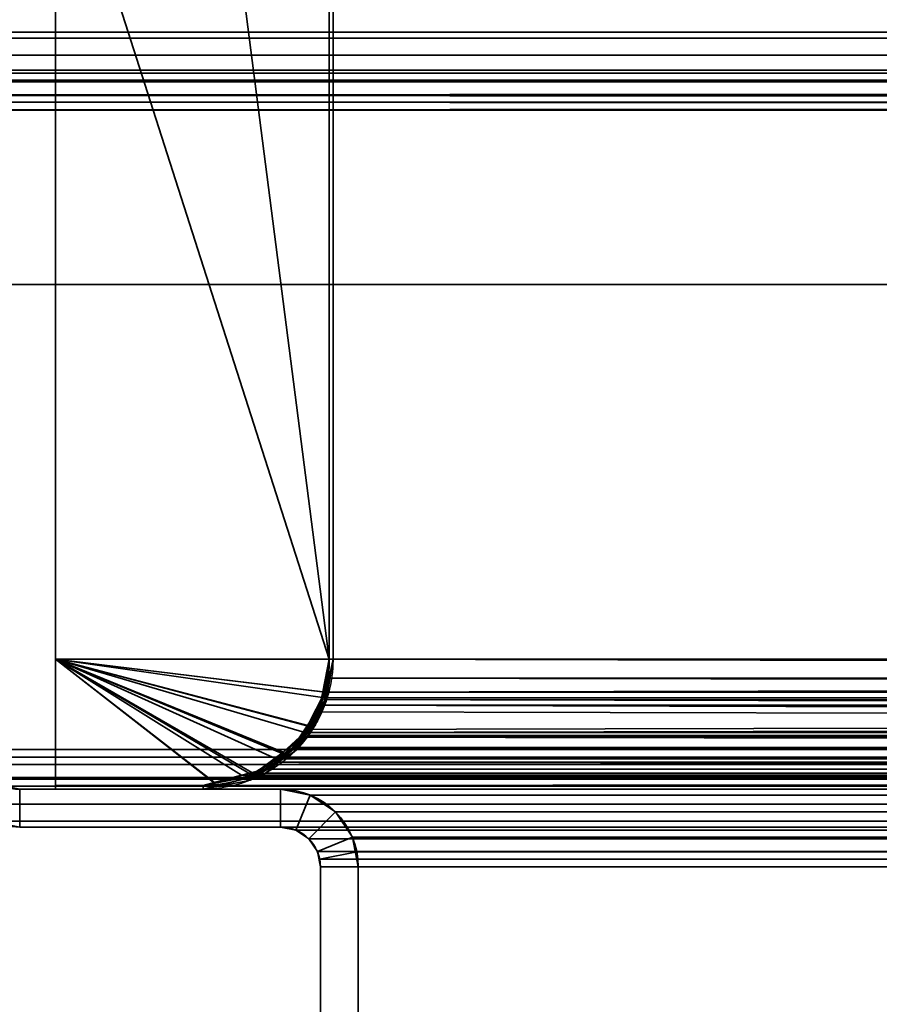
# Model space of a CAD drawing. Header units: millimetres. Extents: x -503 to 6703, y -110 to 193.
# Tile 153 of 256: x -311 to -277, y 41 to 81. Entities that reach past the tile are written whole.
import ezdxf

# ---------------------------------------------------------------- set-up
doc = ezdxf.new("R2010")
doc.units = ezdxf.units.MM
doc.layers.add('151', color=7, linetype='Continuous', true_color=0xffffff)

# ---------------------------------------------------------------- blocks, each defined once
blk = doc.blocks.new('UG_SURFACE_001')
at = {"layer": '151', "color": 252, "linetype": 'Continuous', "lineweight": 35}
for points in [[(502.5, -14, 2212.25), (502.5, 174.4, 2212.25), (-502.5, 174.4, 2212.25), (-502.5, -14, 2212.25)], [(-352.5, -14, 2062.25), (-352.5, 174.4, 2062.25), (352.5, 174.4, 2062.25), (352.5, -14, 2062.25)]]:
    blk.add_3dface(points, dxfattribs=at)
blk = doc.blocks.new('UG_SURFACE_066')
at = {"layer": '151', "color": 252, "linetype": 'Continuous', "lineweight": 35}
for points in [[(-311.42, 50, 2018.67), (-312.025, 50.12, 2019.275), (-312.599, 48.734, 2019.849), (-311.42, 48.5, 2018.67)], [(-311.42, 48.5, -7.75), (-312.599, 48.734, -7.75), (-312.025, 50.12, -7.75), (-311.42, 50, -7.75)], [(-311.42, 50, 2018.67), (-311.42, 50, -7.75), (-312.025, 50.12, -7.75), (-312.025, 50.12, 2019.275)], [(-301.08, 50, 2008.33), (-301.08, 50, -7.75), (-311.42, 50, -7.75), (-311.42, 50, 2018.67)], [(-311.42, 48.5, 2018.67), (-301.08, 48.5, 2008.33), (-301.08, 50, 2008.33), (-311.42, 50, 2018.67)], [(-311.42, 50, -7.75), (-301.08, 50, -7.75), (-301.08, 48.5, -7.75), (-311.42, 48.5, -7.75)], [(-299.901, 49.766, 2007.151), (-299.901, 49.766, -7.75), (-301.08, 50, -7.75), (-301.08, 50, 2008.33)], [(-301.08, 48.5, 2008.33), (-300.475, 48.38, 2007.725), (-299.901, 49.766, 2007.151), (-301.08, 50, 2008.33)], [(-301.08, 50, -7.75), (-299.901, 49.766, -7.75), (-300.475, 48.38, -7.75), (-301.08, 48.5, -7.75)], [(-300.475, 48.38, 2007.725), (-299.963, 48.037, 2007.213), (-298.902, 49.098, 2006.152), (-299.901, 49.766, 2007.151)], [(-299.963, 48.037, -7.75), (-300.475, 48.38, -7.75), (-299.901, 49.766, -7.75), (-298.902, 49.098, -7.75)], [(-298.902, 49.098, 2006.152), (-298.902, 49.098, -7.75), (-299.901, 49.766, -7.75), (-299.901, 49.766, 2007.151)], [(-298.234, 48.099, 2005.484), (-298.902, 49.098, 2006.152), (-299.963, 48.037, 2007.213), (-299.62, 47.525, 2006.87)], [(-299.62, 47.525, -7.75), (-299.963, 48.037, -7.75), (-298.902, 49.098, -7.75), (-298.234, 48.099, -7.75)], [(-298.234, 48.099, 2005.484), (-298.234, 48.099, -7.75), (-298.902, 49.098, -7.75), (-298.902, 49.098, 2006.152)], [(-312.599, 48.734, 2019.849), (-312.599, 48.734, -7.75), (-311.42, 48.5, -7.75), (-311.42, 48.5, 2018.67)], [(-301.08, 48.5, 2008.33), (-311.42, 48.5, 2018.67), (-311.42, 48.5, -7.75), (-301.08, 48.5, -7.75)], [(-301.08, 48.5, 2008.33), (-301.08, 48.5, -7.75), (-300.475, 48.38, -7.75), (-300.475, 48.38, 2007.725)], [(-300.475, 48.38, 2007.725), (-300.475, 48.38, -7.75), (-299.963, 48.037, -7.75), (-299.963, 48.037, 2007.213)], [(-299.963, 48.037, 2007.213), (-299.963, 48.037, -7.75), (-299.62, 47.525, -7.75), (-299.62, 47.525, 2006.87)], [(-298.059, 47.521, 2005.309), (-298.234, 48.099, 2005.484), (-299.62, 47.525, 2006.87), (-299.53, 47.228, 2006.78)], [(-299.5, 46.92, -7.75), (-299.62, 47.525, -7.75), (-298.234, 48.099, -7.75), (-298, 46.92, -7.75)], [(-298.234, 48.099, -7.75), (-298.234, 48.099, 2005.484), (-298.059, 47.521, 2005.309)], [(-298.059, 47.521, 2005.309), (-298, 46.92, -7.75), (-298.234, 48.099, -7.75)], [(-299.62, 47.525, -7.75), (-299.5, 46.92, -7.75), (-299.5, 46.92, 2006.75)], [(-299.5, 46.92, 2006.75), (-299.53, 47.228, 2006.78), (-299.62, 47.525, -7.75)], [(-299.53, 47.228, 2006.78), (-299.62, 47.525, 2006.87), (-299.62, 47.525, -7.75)], [(-298, 46.92, 2005.25), (-298.059, 47.521, 2005.309), (-299.53, 47.228, 2006.78), (-299.5, 46.92, 2006.75)], [(-298.059, 47.521, 2005.309), (-298, 46.92, 2005.25), (-298, 46.92, -7.75)], [(-299.5, 7.25, 2006.75), (-299.5, 46.92, 2006.75), (-299.5, 46.92, -7.75), (-299.5, 7.25, -7.75)], [(-299.5, 46.92, 2006.75), (-299.5, 7.25, 2006.75), (-298, 7.25, 2005.25), (-298, 46.92, 2005.25)], [(-298, 46.92, -7.75), (-298, 7.25, -7.75), (-299.5, 7.25, -7.75), (-299.5, 46.92, -7.75)], [(-298, 7.25, 2005.25), (-298, 7.25, -7.75), (-298, 46.92, -7.75), (-298, 46.92, 2005.25)]]:
    blk.add_3dface(points, dxfattribs=at)
blk = doc.blocks.new('UG_SURFACE_067')
at = {"layer": '151', "color": 252, "linetype": 'Continuous', "lineweight": 35}
for points in [[(-311.42, 50, 2018.67), (-312.025, 50.12, 2019.275), (-312.599, 48.734, 2019.849), (-311.42, 48.5, 2018.67)], [(-311.42, 48.5, -7.75), (-312.599, 48.734, -7.75), (-312.025, 50.12, -7.75), (-311.42, 50, -7.75)], [(-311.42, 50, 2018.67), (-311.42, 50, -7.75), (-312.025, 50.12, -7.75), (-312.025, 50.12, 2019.275)], [(-301.08, 50, 2008.33), (-301.08, 50, -7.75), (-311.42, 50, -7.75), (-311.42, 50, 2018.67)], [(-311.42, 48.5, 2018.67), (-301.08, 48.5, 2008.33), (-301.08, 50, 2008.33), (-311.42, 50, 2018.67)], [(-311.42, 50, -7.75), (-301.08, 50, -7.75), (-301.08, 48.5, -7.75), (-311.42, 48.5, -7.75)], [(-299.901, 49.766, 2007.151), (-299.901, 49.766, -7.75), (-301.08, 50, -7.75), (-301.08, 50, 2008.33)], [(-301.08, 48.5, 2008.33), (-300.475, 48.38, 2007.725), (-299.901, 49.766, 2007.151), (-301.08, 50, 2008.33)], [(-301.08, 50, -7.75), (-299.901, 49.766, -7.75), (-300.475, 48.38, -7.75), (-301.08, 48.5, -7.75)], [(-300.475, 48.38, 2007.725), (-299.963, 48.037, 2007.213), (-298.902, 49.098, 2006.152), (-299.901, 49.766, 2007.151)], [(-299.963, 48.037, -7.75), (-300.475, 48.38, -7.75), (-299.901, 49.766, -7.75), (-298.902, 49.098, -7.75)], [(-298.902, 49.098, 2006.152), (-298.902, 49.098, -7.75), (-299.901, 49.766, -7.75), (-299.901, 49.766, 2007.151)], [(-298.234, 48.099, 2005.484), (-298.902, 49.098, 2006.152), (-299.963, 48.037, 2007.213), (-299.62, 47.525, 2006.87)], [(-299.62, 47.525, -7.75), (-299.963, 48.037, -7.75), (-298.902, 49.098, -7.75), (-298.234, 48.099, -7.75)], [(-298.234, 48.099, 2005.484), (-298.234, 48.099, -7.75), (-298.902, 49.098, -7.75), (-298.902, 49.098, 2006.152)], [(-312.599, 48.734, 2019.849), (-312.599, 48.734, -7.75), (-311.42, 48.5, -7.75), (-311.42, 48.5, 2018.67)], [(-301.08, 48.5, 2008.33), (-311.42, 48.5, 2018.67), (-311.42, 48.5, -7.75), (-301.08, 48.5, -7.75)], [(-301.08, 48.5, 2008.33), (-301.08, 48.5, -7.75), (-300.475, 48.38, -7.75), (-300.475, 48.38, 2007.725)], [(-300.475, 48.38, 2007.725), (-300.475, 48.38, -7.75), (-299.963, 48.037, -7.75), (-299.963, 48.037, 2007.213)], [(-299.963, 48.037, 2007.213), (-299.963, 48.037, -7.75), (-299.62, 47.525, -7.75), (-299.62, 47.525, 2006.87)], [(-298.059, 47.521, 2005.309), (-298.234, 48.099, 2005.484), (-299.62, 47.525, 2006.87), (-299.53, 47.228, 2006.78)], [(-299.5, 46.92, -7.75), (-299.62, 47.525, -7.75), (-298.234, 48.099, -7.75), (-298, 46.92, -7.75)], [(-298.234, 48.099, -7.75), (-298.234, 48.099, 2005.484), (-298.059, 47.521, 2005.309)], [(-298.059, 47.521, 2005.309), (-298, 46.92, -7.75), (-298.234, 48.099, -7.75)], [(-299.62, 47.525, -7.75), (-299.5, 46.92, -7.75), (-299.5, 46.92, 2006.75)], [(-299.5, 46.92, 2006.75), (-299.53, 47.228, 2006.78), (-299.62, 47.525, -7.75)], [(-299.53, 47.228, 2006.78), (-299.62, 47.525, 2006.87), (-299.62, 47.525, -7.75)], [(-298, 46.92, 2005.25), (-298.059, 47.521, 2005.309), (-299.53, 47.228, 2006.78), (-299.5, 46.92, 2006.75)], [(-298.059, 47.521, 2005.309), (-298, 46.92, 2005.25), (-298, 46.92, -7.75)], [(-299.5, 7.25, 2006.75), (-299.5, 46.92, 2006.75), (-299.5, 46.92, -7.75), (-299.5, 7.25, -7.75)], [(-299.5, 46.92, 2006.75), (-299.5, 7.25, 2006.75), (-298, 7.25, 2005.25), (-298, 46.92, 2005.25)], [(-298, 46.92, -7.75), (-298, 7.25, -7.75), (-299.5, 7.25, -7.75), (-299.5, 46.92, -7.75)], [(-298, 7.25, 2005.25), (-298, 7.25, -7.75), (-298, 46.92, -7.75), (-298, 46.92, 2005.25)]]:
    blk.add_3dface(points, dxfattribs=at)
blk = doc.blocks.new('UG_SURFACE_068')
at = {"layer": '151', "color": 252, "linetype": 'Continuous', "lineweight": 35}
for points in [[(338.099, 79.766, 2045.349), (-338.099, 79.766, 2045.349), (-339.098, 79.098, 2046.348), (339.098, 79.098, 2046.348)], [(336.92, 80, 2044.17), (-336.92, 80, 2044.17), (-338.099, 79.766, 2045.349), (338.099, 79.766, 2045.349)], [(-316.08, 80, 2023.33), (-336.92, 80, 2044.17), (336.92, 80, 2044.17), (316.08, 80, 2023.33)], [(314.901, 79.766, 2022.151), (-314.901, 79.766, 2022.151), (-316.08, 80, 2023.33), (316.08, 80, 2023.33)], [(313.902, 79.098, 2021.152), (-313.902, 79.098, 2021.152), (-314.901, 79.766, 2022.151), (314.901, 79.766, 2022.151)], [(339.098, 79.098, 2046.348), (-339.098, 79.098, 2046.348), (-339.766, 78.099, 2047.016), (339.766, 78.099, 2047.016)], [(313.234, 78.099, 2020.484), (-313.234, 78.099, 2020.484), (-313.902, 79.098, 2021.152), (313.902, 79.098, 2021.152)], [(337.525, 78.38, 2044.775), (-337.525, 78.38, 2044.775), (-336.92, 78.5, 2044.17), (336.92, 78.5, 2044.17)], [(-316.08, 78.5, 2023.33), (316.08, 78.5, 2023.33), (336.92, 78.5, 2044.17), (-336.92, 78.5, 2044.17)], [(316.08, 78.5, 2023.33), (-316.08, 78.5, 2023.33), (-315.475, 78.38, 2022.725), (315.475, 78.38, 2022.725)], [(339.941, 77.521, 2047.191), (339.766, 78.099, 2047.016), (-339.766, 78.099, 2047.016), (-339.941, 77.521, 2047.191)], [(338.037, 78.037, 2045.287), (-338.037, 78.037, 2045.287), (-337.525, 78.38, 2044.775), (337.525, 78.38, 2044.775)], [(315.475, 78.38, 2022.725), (-315.475, 78.38, 2022.725), (-314.963, 78.037, 2022.213), (314.963, 78.037, 2022.213)], [(-313.059, 77.521, 2020.309), (-313.234, 78.099, 2020.484), (313.234, 78.099, 2020.484)], [(-313.059, 77.521, 2020.309), (313.234, 78.099, 2020.484), (313.059, 77.521, 2020.309)], [(338.38, 77.525, 2045.63), (-338.38, 77.525, 2045.63), (-338.037, 78.037, 2045.287), (338.037, 78.037, 2045.287)], [(314.963, 78.037, 2022.213), (-314.963, 78.037, 2022.213), (-314.62, 77.525, 2021.87), (314.62, 77.525, 2021.87)], [(-339.941, 77.521, 2047.191), (-340, 76.92, 2047.25), (340, 76.92, 2047.25)], [(-339.941, 77.521, 2047.191), (340, 76.92, 2047.25), (339.941, 77.521, 2047.191)], [(-338.47, 77.228, 2045.72), (-338.38, 77.525, 2045.63), (338.38, 77.525, 2045.63), (338.47, 77.228, 2045.72)], [(314.53, 77.228, 2021.78), (-314.62, 77.525, 2021.87), (-314.53, 77.228, 2021.78)], [(314.53, 77.228, 2021.78), (314.62, 77.525, 2021.87), (-314.62, 77.525, 2021.87)], [(313.059, 77.521, 2020.309), (-313, 76.92, 2020.25), (-313.059, 77.521, 2020.309)], [(313.059, 77.521, 2020.309), (313, 76.92, 2020.25), (-313, 76.92, 2020.25)], [(-340, 76.92, 2047.25), (-340, 70, 2047.25), (340, 70, 2047.25), (340, 76.92, 2047.25)], [(338.47, 77.228, 2045.72), (-338.5, 76.92, 2045.75), (-338.47, 77.228, 2045.72)], [(338.47, 77.228, 2045.72), (338.5, 76.92, 2045.75), (-338.5, 76.92, 2045.75)], [(-338.5, 76.92, 2045.75), (338.5, 76.92, 2045.75), (338.5, 70, 2045.75), (-338.5, 70, 2045.75)], [(-314.53, 77.228, 2021.78), (314.5, 76.92, 2021.75), (314.53, 77.228, 2021.78)], [(-314.53, 77.228, 2021.78), (-314.5, 76.92, 2021.75), (314.5, 76.92, 2021.75)], [(-314.5, 51.58, 2021.75), (314.5, 51.58, 2021.75), (314.5, 76.92, 2021.75), (-314.5, 76.92, 2021.75)], [(-313, 51.58, 2020.25), (-313, 76.92, 2020.25), (313, 76.92, 2020.25), (313, 51.58, 2020.25)], [(-338.5, 70, 2045.75), (338.5, 70, 2045.75), (340, 70, 2047.25), (-340, 70, 2047.25)], [(314.5, 51.58, 2021.75), (-314.5, 51.58, 2021.75), (-314.441, 50.979, 2021.691)], [(314.441, 50.979, 2021.691), (314.5, 51.58, 2021.75), (-314.441, 50.979, 2021.691)], [(-312.97, 51.272, 2020.22), (-313, 51.58, 2020.25), (313, 51.58, 2020.25)], [(-312.97, 51.272, 2020.22), (313, 51.58, 2020.25), (312.97, 51.272, 2020.22)], [(312.97, 51.272, 2020.22), (312.88, 50.975, 2020.13), (-312.88, 50.975, 2020.13), (-312.97, 51.272, 2020.22)], [(-314.441, 50.979, 2021.691), (-314.266, 50.401, 2021.516), (314.266, 50.401, 2021.516), (314.441, 50.979, 2021.691)], [(312.537, 50.463, 2019.787), (-312.537, 50.463, 2019.787), (-312.88, 50.975, 2020.13), (312.88, 50.975, 2020.13)], [(314.266, 50.401, 2021.516), (-314.266, 50.401, 2021.516), (-313.598, 49.402, 2020.848), (313.598, 49.402, 2020.848)], [(312.025, 50.12, 2019.275), (-312.025, 50.12, 2019.275), (-312.537, 50.463, 2019.787), (312.537, 50.463, 2019.787)], [(-311.42, 48.5, 2018.67), (-312.599, 48.734, 2019.849), (-312.025, 50.12, 2019.275), (-311.42, 50, 2018.67)], [(311.42, 50, 2018.67), (-311.42, 50, 2018.67), (-312.025, 50.12, 2019.275), (312.025, 50.12, 2019.275)], [(-301.08, 50, 2008.33), (-311.42, 50, 2018.67), (311.42, 50, 2018.67), (301.08, 50, 2008.33)], [(-311.42, 50, 2018.67), (-301.08, 50, 2008.33), (-301.08, 48.5, 2008.33), (-311.42, 48.5, 2018.67)], [(299.901, 49.766, 2007.151), (-299.901, 49.766, 2007.151), (-301.08, 50, 2008.33), (301.08, 50, 2008.33)], [(-301.08, 50, 2008.33), (-299.901, 49.766, 2007.151), (-300.475, 48.38, 2007.725), (-301.08, 48.5, 2008.33)], [(-299.901, 49.766, 2007.151), (-298.902, 49.098, 2006.152), (-299.963, 48.037, 2007.213), (-300.475, 48.38, 2007.725)], [(298.902, 49.098, 2006.152), (-298.902, 49.098, 2006.152), (-299.901, 49.766, 2007.151), (299.901, 49.766, 2007.151)], [(313.598, 49.402, 2020.848), (-313.598, 49.402, 2020.848), (-312.599, 48.734, 2019.849), (312.599, 48.734, 2019.849)], [(-299.62, 47.525, 2006.87), (-299.963, 48.037, 2007.213), (-298.902, 49.098, 2006.152), (-298.234, 48.099, 2005.484)], [(298.234, 48.099, 2005.484), (-298.234, 48.099, 2005.484), (-298.902, 49.098, 2006.152), (298.902, 49.098, 2006.152)], [(312.599, 48.734, 2019.849), (-312.599, 48.734, 2019.849), (-311.42, 48.5, 2018.67), (311.42, 48.5, 2018.67)], [(-301.08, 48.5, 2008.33), (301.08, 48.5, 2008.33), (311.42, 48.5, 2018.67), (-311.42, 48.5, 2018.67)], [(301.08, 48.5, 2008.33), (-301.08, 48.5, 2008.33), (-300.475, 48.38, 2007.725), (300.475, 48.38, 2007.725)], [(300.475, 48.38, 2007.725), (-300.475, 48.38, 2007.725), (-299.963, 48.037, 2007.213), (299.963, 48.037, 2007.213)], [(299.963, 48.037, 2007.213), (-299.963, 48.037, 2007.213), (-299.62, 47.525, 2006.87), (299.62, 47.525, 2006.87)], [(-299.53, 47.228, 2006.78), (-299.62, 47.525, 2006.87), (-298.234, 48.099, 2005.484), (-298.059, 47.521, 2005.309)], [(-298.059, 47.521, 2005.309), (-298.234, 48.099, 2005.484), (298.234, 48.099, 2005.484)], [(-298.059, 47.521, 2005.309), (298.234, 48.099, 2005.484), (298.059, 47.521, 2005.309)], [(299.53, 47.228, 2006.78), (-299.62, 47.525, 2006.87), (-299.53, 47.228, 2006.78)], [(299.53, 47.228, 2006.78), (299.62, 47.525, 2006.87), (-299.62, 47.525, 2006.87)], [(-299.5, 46.92, 2006.75), (-299.53, 47.228, 2006.78), (-298.059, 47.521, 2005.309), (-298, 46.92, 2005.25)], [(-299.53, 47.228, 2006.78), (299.5, 46.92, 2006.75), (299.53, 47.228, 2006.78)], [(-299.53, 47.228, 2006.78), (-299.5, 46.92, 2006.75), (299.5, 46.92, 2006.75)], [(298.059, 47.521, 2005.309), (-298, 46.92, 2005.25), (-298.059, 47.521, 2005.309)], [(298.059, 47.521, 2005.309), (298, 46.92, 2005.25), (-298, 46.92, 2005.25)], [(-299.5, 7.25, 2006.75), (299.5, 7.25, 2006.75), (299.5, 46.92, 2006.75), (-299.5, 46.92, 2006.75)], [(-298, 46.92, 2005.25), (-298, 7.25, 2005.25), (-299.5, 7.25, 2006.75), (-299.5, 46.92, 2006.75)], [(-298, 7.25, 2005.25), (-298, 46.92, 2005.25), (298, 46.92, 2005.25), (298, 7.25, 2005.25)]]:
    blk.add_3dface(points, dxfattribs=at)
blk = doc.blocks.new('UG_SURFACE_072')
at = {"layer": '151', "color": 41, "linetype": 'Continuous', "lineweight": 35}
for points in [[(-311, 147.3, -4.75), (-311, 173.15, -4.75), (-299.15, 173.15, -4.75), (-299.15, 55.15, -4.75)], [(-310, 89, 2017.25), (-310, 55.15, 2017.25), (-299.15, 55.15, 2006.4), (-299.15, 173.15, 2006.4)], [(-299.15, 173.15, 2006.4), (-299.15, 55.15, 2006.4), (-299.15, 55.15, -4.75), (-299.15, 173.15, -4.75)], [(-310, 89, -4.75), (-311, 147.3, -4.75), (-299.15, 55.15, -4.75)], [(-310, 55.15, 2017.25), (-310, 89, 2017.25), (-310, 89, -4.75), (-310, 55.15, -4.75)], [(-299.15, 55.15, -4.75), (-310, 55.15, -4.75), (-310, 89, -4.75)], [(-310, 55.15, 2017.25), (-310, 55.15, -4.75), (-299.15, 55.15, -4.75), (-299.15, 55.15, 2006.4)]]:
    blk.add_3dface(points, dxfattribs=at)
blk = doc.blocks.new('UG_SURFACE_075')
at = {"layer": '151', "color": 7, "linetype": 'Continuous', "lineweight": 35}
for points in [[(-299, 173.15, -4.75), (-299, 55.15, -4.75), (-299.15, 55.15, -4.75), (-299.15, 173.15, -4.75)], [(-299.15, 55.15, 2006.4), (-299.15, 173.15, 2006.4), (-299.15, 173.15, -4.75), (-299.15, 55.15, -4.75)], [(-299, 55.15, 2006.25), (-299, 173.15, 2006.25), (-299.15, 173.15, 2006.4), (-299.15, 55.15, 2006.4)], [(-299, 55.15, -4.75), (-299, 173.15, -4.75), (-299, 173.15, 2006.25), (-299, 55.15, 2006.25)], [(-299, 55.15, -4.75), (-299.32, 53.607, -4.75), (-299.437, 53.646, -4.75), (-299.15, 55.15, -4.75)], [(-299.206, 54.407, 2006.456), (-299.15, 55.15, -4.75), (-299.437, 53.646, -4.75)], [(-299.392, 53.261, -4.75), (-299.32, 53.607, -4.75), (-299, 55.15, 2006.25)], [(-299, 55.15, 2006.25), (-299.255, 53.55, 2006.505), (-299.392, 53.261, -4.75)], [(-299.32, 53.607, -4.75), (-299, 55.15, -4.75), (-299, 55.15, 2006.25)], [(-299.15, 55.15, 2006.4), (-299.206, 54.407, 2006.456), (-299.255, 53.55, 2006.505), (-299, 55.15, 2006.25)], [(-299.206, 54.407, 2006.456), (-299.15, 55.15, 2006.4), (-299.15, 55.15, -4.75)], [(-299.392, 53.286, 2006.642), (-299.255, 53.55, 2006.505), (-299.206, 54.407, 2006.456), (-299.528, 53.326, 2006.778)], [(-299.437, 53.646, -4.75), (-299.528, 53.326, 2006.778), (-299.206, 54.407, 2006.456)], [(-299.437, 53.646, -4.75), (-299.501, 53.31, -4.75), (-299.528, 53.326, 2006.778)], [(-299.501, 53.31, -4.75), (-299.437, 53.646, -4.75), (-299.32, 53.607, -4.75), (-299.392, 53.261, -4.75)], [(-299.255, 53.55, 2006.505), (-299.392, 53.286, 2006.642), (-299.392, 53.261, -4.75)], [(-300.58, 51.649, 2007.83), (-299.501, 53.31, -4.75), (-300.153, 52.317, -4.75)], [(-300.58, 51.649, 2007.83), (-299.606, 53.063, 2006.856), (-299.501, 53.31, -4.75)], [(-300.508, 51.508, -4.75), (-300.024, 52.228, -4.75), (-299.392, 53.286, 2006.642)], [(-299.392, 53.286, 2006.642), (-300.026, 52.065, 2007.277), (-300.508, 51.508, -4.75)], [(-299.42, 53.125, -4.75), (-300.024, 52.228, -4.75), (-300.153, 52.317, -4.75), (-299.501, 53.31, -4.75)], [(-300.026, 52.065, 2007.277), (-299.392, 53.286, 2006.642), (-299.606, 53.063, 2006.856)], [(-300.024, 52.228, -4.75), (-299.42, 53.125, -4.75), (-299.392, 53.286, 2006.642)], [(-299.528, 53.326, 2006.778), (-299.606, 53.063, 2006.856), (-299.392, 53.286, 2006.642)], [(-299.606, 53.063, 2006.856), (-299.528, 53.326, 2006.778), (-299.501, 53.31, -4.75)], [(-299.501, 53.31, -4.75), (-299.392, 53.261, -4.75), (-299.42, 53.125, -4.75)], [(-299.42, 53.125, -4.75), (-299.392, 53.261, -4.75), (-299.392, 53.286, 2006.642)], [(-299.606, 53.063, 2006.856), (-300.58, 51.649, 2007.83), (-300.552, 51.609, 2007.802), (-300.026, 52.065, 2007.277)], [(-300.153, 52.317, -4.75), (-300.618, 51.624, 2007.868), (-300.58, 51.649, 2007.83)], [(-300.153, 52.317, -4.75), (-300.614, 51.614, -4.75), (-300.618, 51.624, 2007.868)], [(-300.614, 51.614, -4.75), (-300.153, 52.317, -4.75), (-300.024, 52.228, -4.75), (-300.508, 51.508, -4.75)], [(-300.026, 52.065, 2007.277), (-300.552, 51.609, 2007.802), (-300.508, 51.508, -4.75)], [(-302.258, 50.368, -4.75), (-301.068, 51.143, -4.75), (-300.552, 51.609, 2007.802)], [(-300.552, 51.609, 2007.802), (-301.68, 50.631, 2008.93), (-302.258, 50.368, -4.75)], [(-301.68, 50.631, 2008.93), (-300.552, 51.609, 2007.802), (-300.618, 51.624, 2007.868), (-302.198, 50.547, 2009.448)], [(-302.198, 50.547, 2009.448), (-300.618, 51.624, 2007.868), (-300.614, 51.614, -4.75)], [(-302.198, 50.547, 2009.448), (-300.614, 51.614, -4.75), (-301.156, 51.256, -4.75)], [(-300.508, 51.508, -4.75), (-301.068, 51.143, -4.75), (-301.156, 51.256, -4.75), (-300.614, 51.614, -4.75)], [(-301.068, 51.143, -4.75), (-300.508, 51.508, -4.75), (-300.552, 51.609, 2007.802)], [(-300.552, 51.609, 2007.802), (-300.58, 51.649, 2007.83), (-300.618, 51.624, 2007.868)], [(-301.156, 51.256, -4.75), (-302.312, 50.524, 2009.562), (-302.198, 50.547, 2009.448)], [(-301.156, 51.256, -4.75), (-302.272, 50.516, -4.75), (-302.312, 50.524, 2009.562)], [(-302.272, 50.516, -4.75), (-301.156, 51.256, -4.75), (-301.068, 51.143, -4.75), (-302.258, 50.368, -4.75)], [(-302.312, 50.524, 2009.562), (-304.14, 50.15, 2011.39), (-304.15, 50, 2011.4), (-302.269, 50.48, 2009.52)], [(-304.15, 50.15, 2011.4), (-302.439, 50.484, -4.75), (-303.878, 50.203, -4.75)], [(-302.439, 50.484, -4.75), (-304.15, 50.15, 2011.4), (-304.14, 50.15, 2011.39)], [(-304.15, 50, -4.75), (-303.869, 50.054, -4.75), (-302.269, 50.48, 2009.52)], [(-302.269, 50.48, 2009.52), (-304.15, 50, 2011.4), (-304.15, 50, -4.75)], [(-304.14, 50.15, 2011.39), (-302.312, 50.524, 2009.562), (-302.311, 50.508, -4.75)], [(-304.14, 50.15, 2011.39), (-302.311, 50.508, -4.75), (-302.439, 50.484, -4.75)], [(-302.386, 50.338, -4.75), (-303.869, 50.054, -4.75), (-303.878, 50.203, -4.75), (-302.439, 50.484, -4.75)], [(-302.269, 50.48, 2009.52), (-303.869, 50.054, -4.75), (-302.386, 50.338, -4.75)], [(-302.269, 50.361, -4.75), (-302.386, 50.338, -4.75), (-302.439, 50.484, -4.75), (-302.311, 50.508, -4.75)], [(-302.269, 50.48, 2009.52), (-302.386, 50.338, -4.75), (-302.269, 50.361, -4.75)], [(-302.269, 50.48, 2009.52), (-302.198, 50.547, 2009.448), (-302.312, 50.524, 2009.562)], [(-302.272, 50.516, -4.75), (-302.311, 50.508, -4.75), (-302.312, 50.524, 2009.562)], [(-302.311, 50.508, -4.75), (-302.272, 50.516, -4.75), (-302.258, 50.368, -4.75), (-302.269, 50.361, -4.75)], [(-301.68, 50.631, 2008.93), (-302.269, 50.48, 2009.52), (-302.258, 50.368, -4.75)], [(-302.198, 50.547, 2009.448), (-302.269, 50.48, 2009.52), (-301.68, 50.631, 2008.93)], [(-302.269, 50.361, -4.75), (-302.258, 50.368, -4.75), (-302.269, 50.48, 2009.52)], [(-304.15, 50.15, 2011.4), (-310, 50.15, 2017.25), (-310, 50, 2017.25), (-304.15, 50, 2011.4)], [(-310, 50.15, -4.75), (-304.15, 50.15, -4.75), (-304.15, 50, -4.75), (-310, 50, -4.75)], [(-310, 50.15, -4.75), (-310, 50, -4.75), (-310, 50, 2017.25), (-310, 50.15, 2017.25)], [(-304.15, 50.15, 2011.4), (-304.15, 50.15, -4.75), (-310, 50.15, -4.75), (-310, 50.15, 2017.25)], [(-304.15, 50, 2011.4), (-310, 50, 2017.25), (-310, 50, -4.75), (-304.15, 50, -4.75)], [(-303.869, 50.054, -4.75), (-304.15, 50, -4.75), (-304.15, 50.15, -4.75), (-303.878, 50.203, -4.75)], [(-303.878, 50.203, -4.75), (-304.15, 50.15, -4.75), (-304.15, 50.15, 2011.4)], [(-304.15, 50, 2011.4), (-304.14, 50.15, 2011.39), (-304.15, 50.15, 2011.4)]]:
    blk.add_3dface(points, dxfattribs=at)
blk = doc.blocks.new('UG_SURFACE_076')
at = {"layer": '151', "color": 14, "linetype": 'Continuous', "lineweight": 35}
for points in [[(-310, 55.15, -4.75), (-299.15, 55.15, -4.75), (-299.406, 53.861, -4.75)], [(-299.406, 53.861, -4.75), (-299.531, 53.237, -4.75), (-300.003, 52.529, -4.75), (-310, 55.15, -4.75)], [(-310, 55.15, -4.75), (-302.204, 50.552, -4.75), (-302.237, 50.531, -4.75), (-303.699, 50.24, -4.75)], [(-300.003, 52.529, -4.75), (-300.614, 51.614, -4.75), (-300.949, 51.391, -4.75), (-310, 55.15, -4.75)], [(-300.949, 51.391, -4.75), (-302.204, 50.552, -4.75), (-310, 55.15, -4.75)], [(-303.699, 50.24, -4.75), (-304.15, 50.15, -4.75), (-310, 50.15, -4.75), (-310, 55.15, -4.75)], [(-310, 50.15, 2017.25), (-310, 55.15, 2017.25), (-310, 55.15, -4.75), (-310, 50.15, -4.75)], [(-299.15, 55.15, 2006.4), (-299.15, 55.15, -4.75), (-310, 55.15, -4.75), (-310, 55.15, 2017.25)], [(-310, 55.15, 2017.25), (-300.971, 51.464, 2008.221), (-299.993, 52.372, 2007.242), (-299.939, 52.49, 2007.189)], [(-310, 55.15, 2017.25), (-302.215, 50.659, 2009.465), (-301.689, 50.797, 2008.939), (-300.971, 51.464, 2008.221)], [(-310, 55.15, 2017.25), (-303.699, 50.269, 2010.949), (-302.215, 50.659, 2009.465)], [(-310, 55.15, 2017.25), (-310, 50.15, 2017.25), (-304.15, 50.15, 2011.4), (-303.699, 50.269, 2010.949)], [(-299.939, 52.49, 2007.189), (-299.324, 53.845, 2006.573), (-310, 55.15, 2017.25)], [(-299.324, 53.845, 2006.573), (-299.323, 53.846, 2006.573), (-299.15, 55.15, 2006.4), (-310, 55.15, 2017.25)], [(-299.406, 53.861, -4.75), (-299.15, 55.15, -4.75), (-299.15, 55.15, 2006.4)], [(-299.15, 55.15, 2006.4), (-299.323, 53.846, 2006.573), (-299.406, 53.861, -4.75)], [(-299.531, 53.237, -4.75), (-299.406, 53.861, -4.75), (-299.324, 53.845, 2006.573)], [(-299.323, 53.846, 2006.573), (-299.324, 53.845, 2006.573), (-299.406, 53.861, -4.75)], [(-300.003, 52.529, -4.75), (-299.531, 53.237, -4.75), (-299.324, 53.845, 2006.573)], [(-299.324, 53.845, 2006.573), (-299.939, 52.49, 2007.189), (-300.003, 52.529, -4.75)], [(-299.993, 52.372, 2007.242), (-300.971, 51.464, 2008.221), (-300.949, 51.391, -4.75)], [(-300.949, 51.391, -4.75), (-300.614, 51.614, -4.75), (-299.939, 52.49, 2007.189)], [(-299.939, 52.49, 2007.189), (-299.993, 52.372, 2007.242), (-300.949, 51.391, -4.75)], [(-300.614, 51.614, -4.75), (-300.003, 52.529, -4.75), (-299.939, 52.49, 2007.189)], [(-302.204, 50.552, -4.75), (-300.949, 51.391, -4.75), (-300.971, 51.464, 2008.221)], [(-300.971, 51.464, 2008.221), (-301.689, 50.797, 2008.939), (-302.204, 50.552, -4.75)], [(-301.689, 50.797, 2008.939), (-302.215, 50.659, 2009.465), (-302.204, 50.552, -4.75)], [(-303.699, 50.24, -4.75), (-302.237, 50.531, -4.75), (-302.215, 50.659, 2009.465)], [(-302.215, 50.659, 2009.465), (-303.699, 50.269, 2010.949), (-303.699, 50.24, -4.75)], [(-302.237, 50.531, -4.75), (-302.204, 50.552, -4.75), (-302.215, 50.659, 2009.465)], [(-310, 50.15, 2017.25), (-310, 50.15, -4.75), (-304.15, 50.15, -4.75), (-304.15, 50.15, 2011.4)], [(-304.15, 50.15, -4.75), (-303.699, 50.24, -4.75), (-303.699, 50.269, 2010.949)], [(-303.699, 50.269, 2010.949), (-304.15, 50.15, 2011.4), (-304.15, 50.15, -4.75)]]:
    blk.add_3dface(points, dxfattribs=at)
blk = doc.blocks.new('UG_SURFACE_077')
at = {"layer": '151', "color": 14, "linetype": 'Continuous', "lineweight": 35}
for points in [[(-310, 55.15, 2017.25), (-299.422, 53.629, 2006.671), (-299.993, 52.372, 2007.242), (-300.123, 52.251, 2007.373)], [(-300.123, 52.251, 2007.373), (-301.255, 51.2, 2008.505), (-310, 55.15, 2017.25)], [(-301.255, 51.2, 2008.505), (-301.689, 50.797, 2008.939), (-302.625, 50.551, 2009.876), (-310, 55.15, 2017.25)], [(-310, 55.15, 2017.25), (-299.15, 55.15, 2006.4), (-299.323, 53.846, 2006.573), (-299.422, 53.629, 2006.671)], [(-302.625, 50.551, 2009.876), (-304.15, 50.15, 2011.4), (-310, 50.15, 2017.25), (-310, 55.15, 2017.25)], [(310, 50.15, 2017.25), (310, 55.15, 2017.25), (-310, 55.15, 2017.25), (-310, 50.15, 2017.25)], [(310, 55.15, 2017.25), (299.15, 55.15, 2006.4), (-299.15, 55.15, 2006.4), (-310, 55.15, 2017.25)], [(-299.323, 53.846, 2006.573), (299.15, 55.15, 2006.4), (299.396, 53.605, 2006.646)], [(-299.323, 53.846, 2006.573), (-299.15, 55.15, 2006.4), (299.15, 55.15, 2006.4)], [(299.397, 53.597, 2006.647), (-300.123, 52.251, 2007.373), (-299.993, 52.372, 2007.242)], [(299.397, 53.597, 2006.647), (300.113, 52.219, 2007.363), (-300.123, 52.251, 2007.373)], [(-299.993, 52.372, 2007.242), (-299.422, 53.629, 2006.671), (299.396, 53.605, 2006.646)], [(-299.993, 52.372, 2007.242), (299.396, 53.605, 2006.646), (299.397, 53.597, 2006.647)], [(299.396, 53.605, 2006.646), (-299.422, 53.629, 2006.671), (-299.323, 53.846, 2006.573)], [(300.147, 52.155, 2007.396), (-301.255, 51.2, 2008.505), (-300.123, 52.251, 2007.373)], [(300.147, 52.155, 2007.396), (301.251, 51.197, 2008.501), (-301.255, 51.2, 2008.505)], [(-300.123, 52.251, 2007.373), (300.113, 52.219, 2007.363), (300.147, 52.155, 2007.396)], [(-301.689, 50.797, 2008.939), (-301.255, 51.2, 2008.505), (301.251, 51.197, 2008.501)], [(-301.689, 50.797, 2008.939), (301.251, 51.197, 2008.501), (301.752, 50.762, 2009.002)], [(301.752, 50.762, 2009.002), (-302.625, 50.551, 2009.876), (-301.689, 50.797, 2008.939)], [(301.752, 50.762, 2009.002), (302.623, 50.54, 2009.873), (-302.625, 50.551, 2009.876)], [(-304.15, 50.15, 2011.4), (-302.625, 50.551, 2009.876), (302.623, 50.54, 2009.873)], [(302.623, 50.54, 2009.873), (304.15, 50.15, 2011.4), (-304.15, 50.15, 2011.4)], [(304.15, 50.15, 2011.4), (310, 50.15, 2017.25), (-310, 50.15, 2017.25), (-304.15, 50.15, 2011.4)]]:
    blk.add_3dface(points, dxfattribs=at)
blk = doc.blocks.new('UG_SURFACE_078')
at = {"layer": '151', "color": 7, "linetype": 'Continuous', "lineweight": 35}
for points in [[(-299.15, 55.15, 2006.4), (-299.15, 173.15, 2006.4), (-299, 173.15, 2006.25), (-299, 55.15, 2006.25)], [(299.15, 55.15, 2006.4), (299.15, 173.15, 2006.4), (-299.15, 173.15, 2006.4), (-299.15, 55.15, 2006.4)], [(-299, 55.15, 2006.25), (-299, 173.15, 2006.25), (299, 173.15, 2006.25), (299, 55.15, 2006.25)], [(299.178, 53.807, 2006.428), (-299.253, 53.559, 2006.503), (-299, 55.15, 2006.25)], [(-299, 55.15, 2006.25), (-299.253, 53.559, 2006.503), (-299.206, 54.407, 2006.456), (-299.15, 55.15, 2006.4)], [(299.241, 54.198, 2006.491), (-299.15, 55.15, 2006.4), (-299.206, 54.407, 2006.456)], [(299.241, 54.198, 2006.491), (299.15, 55.15, 2006.4), (-299.15, 55.15, 2006.4)], [(-299, 55.15, 2006.25), (299, 55.15, 2006.25), (299.178, 53.807, 2006.428)], [(-299.528, 53.326, 2006.778), (-299.206, 54.407, 2006.456), (-299.253, 53.559, 2006.503), (-299.255, 53.55, 2006.505)], [(-299.206, 54.407, 2006.456), (-299.528, 53.326, 2006.778), (299.529, 53.329, 2006.779)], [(-299.206, 54.407, 2006.456), (299.529, 53.329, 2006.779), (299.241, 54.198, 2006.491)], [(-300.58, 51.649, 2007.83), (-299.606, 53.063, 2006.856), (-299.255, 53.55, 2006.505), (-299.992, 52.131, 2007.242)], [(299.868, 52.289, 2007.118), (-299.992, 52.131, 2007.242), (-299.255, 53.55, 2006.505)], [(-299.255, 53.55, 2006.505), (-299.606, 53.063, 2006.856), (-299.528, 53.326, 2006.778)], [(-299.255, 53.55, 2006.505), (299.28, 53.584, 2006.53), (299.868, 52.289, 2007.118)], [(-299.255, 53.55, 2006.505), (-299.253, 53.559, 2006.503), (299.28, 53.584, 2006.53)], [(299.178, 53.807, 2006.428), (299.28, 53.584, 2006.53), (-299.253, 53.559, 2006.503)], [(300.466, 51.769, 2007.716), (-299.528, 53.326, 2006.778), (-299.606, 53.063, 2006.856)], [(299.643, 52.984, 2006.893), (299.529, 53.329, 2006.779), (-299.528, 53.326, 2006.778)], [(300.466, 51.769, 2007.716), (299.643, 52.984, 2006.893), (-299.528, 53.326, 2006.778)], [(300.627, 51.647, 2007.877), (-299.606, 53.063, 2006.856), (-300.58, 51.649, 2007.83)], [(-299.606, 53.063, 2006.856), (300.627, 51.647, 2007.877), (300.466, 51.769, 2007.716)], [(301.168, 51.082, 2008.419), (-301.164, 51.078, 2008.414), (-300.026, 52.065, 2007.277)], [(-300.58, 51.649, 2007.83), (-300.026, 52.065, 2007.277), (-301.164, 51.078, 2008.414)], [(-299.992, 52.131, 2007.242), (-300.026, 52.065, 2007.277), (-300.58, 51.649, 2007.83)], [(-300.026, 52.065, 2007.277), (300.003, 52.164, 2007.253), (301.168, 51.082, 2008.419)], [(-300.026, 52.065, 2007.277), (-299.992, 52.131, 2007.242), (300.003, 52.164, 2007.253)], [(299.868, 52.289, 2007.118), (300.003, 52.164, 2007.253), (-299.992, 52.131, 2007.242)], [(-301.164, 51.078, 2008.414), (-301.68, 50.631, 2008.93), (-302.198, 50.547, 2009.448), (-300.618, 51.624, 2007.868)], [(301.884, 50.693, 2009.134), (-300.618, 51.624, 2007.868), (-302.198, 50.547, 2009.448)], [(-300.618, 51.624, 2007.868), (-300.58, 51.649, 2007.83), (-301.164, 51.078, 2008.414)], [(-300.58, 51.649, 2007.83), (-300.618, 51.624, 2007.868), (300.627, 51.647, 2007.877)], [(301.884, 50.693, 2009.134), (300.627, 51.647, 2007.877), (-300.618, 51.624, 2007.868)], [(-301.68, 50.631, 2008.93), (301.168, 51.082, 2008.419), (301.615, 50.667, 2008.865)], [(-301.68, 50.631, 2008.93), (-301.164, 51.078, 2008.414), (301.168, 51.082, 2008.419)], [(-302.578, 50.402, 2009.828), (-304.15, 50, 2011.4), (-304.14, 50.15, 2011.39), (-302.312, 50.524, 2009.562)], [(304.15, 50, 2011.4), (-304.15, 50, 2011.4), (-302.578, 50.402, 2009.828)], [(-302.312, 50.524, 2009.562), (-304.14, 50.15, 2011.39), (304.15, 50.15, 2011.4)], [(301.615, 50.667, 2008.865), (-302.578, 50.402, 2009.828), (-301.68, 50.631, 2008.93)], [(301.615, 50.667, 2008.865), (302.58, 50.413, 2009.83), (-302.578, 50.402, 2009.828)], [(-302.312, 50.524, 2009.562), (-302.198, 50.547, 2009.448), (-301.68, 50.631, 2008.93), (-302.578, 50.402, 2009.828)], [(-302.578, 50.402, 2009.828), (302.58, 50.413, 2009.83), (304.15, 50, 2011.4)], [(-302.198, 50.547, 2009.448), (-302.312, 50.524, 2009.562), (302.32, 50.589, 2009.57)], [(304.15, 50.15, 2011.4), (302.32, 50.589, 2009.57), (-302.312, 50.524, 2009.562)], [(-302.198, 50.547, 2009.448), (302.32, 50.589, 2009.57), (301.884, 50.693, 2009.134)], [(-310, 50.15, 2017.25), (-310, 50, 2017.25), (310, 50, 2017.25), (310, 50.15, 2017.25)], [(-304.15, 50, 2011.4), (-310, 50, 2017.25), (-310, 50.15, 2017.25), (-304.15, 50.15, 2011.4)], [(310, 50.15, 2017.25), (304.15, 50.15, 2011.4), (-304.15, 50.15, 2011.4), (-310, 50.15, 2017.25)], [(310, 50, 2017.25), (-310, 50, 2017.25), (-304.15, 50, 2011.4), (304.15, 50, 2011.4)], [(-304.15, 50.15, 2011.4), (-304.14, 50.15, 2011.39), (-304.15, 50, 2011.4)], [(-304.14, 50.15, 2011.39), (-304.15, 50.15, 2011.4), (304.15, 50.15, 2011.4)]]:
    blk.add_3dface(points, dxfattribs=at)
blk = doc.blocks.new('UG_SURFACE_079')
at = {"layer": '151', "color": 41, "linetype": 'Continuous', "lineweight": 35}
for points in [[(-311, 147.3, 2018.25), (-311, 173.15, 2018.25), (-299.15, 173.15, 2006.4), (-299.15, 55.15, 2006.4)], [(299.15, 173.15, 2006.4), (299.15, 55.15, 2006.4), (-299.15, 55.15, 2006.4), (-299.15, 173.15, 2006.4)], [(-310, 89, 2017.25), (-311, 147.3, 2018.25), (-299.15, 55.15, 2006.4)], [(310, 55.15, 2017.25), (310, 89, 2017.25), (-310, 89, 2017.25), (-310, 55.15, 2017.25)], [(-299.15, 55.15, 2006.4), (-310, 55.15, 2017.25), (-310, 89, 2017.25)], [(299.15, 55.15, 2006.4), (310, 55.15, 2017.25), (-310, 55.15, 2017.25), (-299.15, 55.15, 2006.4)]]:
    blk.add_3dface(points, dxfattribs=at)

msp = doc.modelspace()

# ---------------------------------------------------------------- linework, layer by layer
at = {"layer": '151', "color": 252, "linetype": 'Continuous', "lineweight": -3, "true_color": 0x939598}
for p, q in [((-299.15, 55.15, 2006.4), (-299.15, 173.15, 2006.4)), ((-299.15, 173.15, 2006.4), (-299.15, 55.15, 2006.4)), ((-299.15, 55.15, -4.75), (-299.15, 173.15, -4.75)), ((-299.15, 173.15, 2006.4), (-299.15, 55.15, 2006.4)), ((-299.15, 173.15, -4.75), (-299.15, 55.15, -4.75)), ((-299.15, 55.15, 2006.4), (-299.15, 173.15, 2006.4)), ((-299, 55.15, -4.75), (-299, 173.15, -4.75)), ((-299, 55.15, 2006.25), (-299, 173.15, 2006.25)), ((-299, 55.15, 2006.25), (-299, 173.15, 2006.25)), ((-310, 55.15, 2017.25), (-310, 89, 2017.25)), ((-310, 89, -4.75), (-310, 55.15, -4.75)), ((-310, 55.15, 2017.25), (-310, 89, 2017.25)), ((-310, 55.15, 2017.25), (-310, 89, 2017.25)), ((336.92, 80, 2044.17), (-336.92, 80, 2044.17)), ((316.08, 80, 2023.33), (-316.08, 80, 2023.33)), ((336.92, 78.5, 2044.17), (-336.92, 78.5, 2044.17)), ((316.08, 78.5, 2023.33), (-316.08, 78.5, 2023.33)), ((340, 76.92, 2047.25), (-340, 76.92, 2047.25)), ((338.5, 76.92, 2045.75), (-338.5, 76.92, 2045.75)), ((314.5, 76.92, 2021.75), (-314.5, 76.92, 2021.75)), ((313, 76.92, 2020.25), (-313, 76.92, 2020.25)), ((340, 70, 2047.25), (-340, 70, 2047.25)), ((338.5, 70, 2045.75), (-338.5, 70, 2045.75)), ((-310, 55.15, 2017.25), (310, 55.15, 2017.25)), ((-299.15, 55.15, 2006.4), (-310, 55.15, 2017.25)), ((-310, 55.15, 2017.25), (-310, 55.15, -4.75)), ((-310, 55.15, -4.75), (-299.15, 55.15, -4.75)), ((-310, 55.15, -4.75), (-310, 50.15, -4.75)), ((-310, 50.15, 2017.25), (-310, 55.15, 2017.25)), ((-310, 55.15, -4.75), (-310, 55.15, 2017.25)), ((-310, 50.15, 2017.25), (-310, 55.15, 2017.25)), ((-299.15, 55.15, -4.75), (-310, 55.15, -4.75)), ((-310, 55.15, 2017.25), (-299.15, 55.15, 2006.4)), ((-310, 55.15, 2017.25), (-299.15, 55.15, 2006.4)), ((-299.15, 55.15, 2006.4), (-310, 55.15, 2017.25)), ((310, 55.15, 2017.25), (-310, 55.15, 2017.25)), ((299.15, 55.15, 2006.4), (-299.15, 55.15, 2006.4)), ((-299.15, 55.15, 2006.4), (299.15, 55.15, 2006.4)), ((-299.15, 55.15, -4.75), (-299.15, 55.15, 2006.4)), ((-299.15, 55.15, 2006.4), (-299.15, 55.15, -4.75)), ((-299, 55.15, 2006.25), (-299, 55.15, -4.75)), ((299, 55.15, 2006.25), (-299, 55.15, 2006.25)), ((314.5, 51.58, 2021.75), (-314.5, 51.58, 2021.75)), ((313, 51.58, 2020.25), (-313, 51.58, 2020.25)), ((-311.42, 50, -7.75), (-301.08, 50, -7.75)), ((311.42, 50, 2018.67), (-311.42, 50, 2018.67)), ((-301.08, 50, 2008.33), (-311.42, 50, 2018.67)), ((-301.08, 50, 2008.33), (-311.42, 50, 2018.67)), ((-301.08, 50, 2008.33), (-311.42, 50, 2018.67)), ((-311.42, 50, -7.75), (-301.08, 50, -7.75)), ((-304.15, 50.15, -4.75), (-310, 50.15, -4.75)), ((-310, 50.15, 2017.25), (-304.15, 50.15, 2011.4)), ((-310, 50.15, 2017.25), (310, 50.15, 2017.25)), ((-310, 50.15, -4.75), (-310, 50.15, 2017.25)), ((-310, 50, 2017.25), (-310, 50.15, 2017.25)), ((-310, 50.15, 2017.25), (-304.15, 50.15, 2011.4)), ((-304.15, 50.15, 2011.4), (-310, 50.15, 2017.25)), ((-310, 50.15, -4.75), (-310, 50, -4.75)), ((-310, 50.15, 2017.25), (-310, 50.15, -4.75)), ((-310, 50, 2017.25), (-310, 50.15, 2017.25)), ((310, 50.15, 2017.25), (-310, 50.15, 2017.25)), ((-310, 50.15, -4.75), (-304.15, 50.15, -4.75)), ((-304.15, 50.15, 2011.4), (-310, 50.15, 2017.25)), ((-310, 50, -4.75), (-304.15, 50, -4.75)), ((-310, 50, 2017.25), (-304.15, 50, 2011.4)), ((-304.15, 50, 2011.4), (-310, 50, 2017.25)), ((-310, 50, 2017.25), (-310, 50, -4.75)), ((310, 50, 2017.25), (-310, 50, 2017.25)), ((-304.15, 50.15, 2011.4), (-304.15, 50.15, -4.75)), ((304.15, 50.15, 2011.4), (-304.15, 50.15, 2011.4)), ((-304.15, 50.15, 2011.4), (-304.15, 50.15, -4.75)), ((304.15, 50.15, 2011.4), (-304.15, 50.15, 2011.4)), ((304.15, 50, 2011.4), (-304.15, 50, 2011.4)), ((-304.15, 50, 2011.4), (-304.15, 50, -4.75)), ((301.08, 50, 2008.33), (-301.08, 50, 2008.33)), ((-301.08, 50, 2008.33), (-301.08, 50, -7.75)), ((-301.08, 50, 2008.33), (-301.08, 50, -7.75)), ((-311.42, 48.5, -7.75), (-301.08, 48.5, -7.75)), ((-301.08, 48.5, 2008.33), (-311.42, 48.5, 2018.67)), ((311.42, 48.5, 2018.67), (-311.42, 48.5, 2018.67)), ((-301.08, 48.5, 2008.33), (-311.42, 48.5, 2018.67)), ((-301.08, 48.5, 2008.33), (-311.42, 48.5, 2018.67)), ((-311.42, 48.5, -7.75), (-301.08, 48.5, -7.75)), ((-301.08, 48.5, 2008.33), (-301.08, 48.5, -7.75)), ((-301.08, 48.5, 2008.33), (-301.08, 48.5, -7.75)), ((301.08, 48.5, 2008.33), (-301.08, 48.5, 2008.33)), ((-299.5, 46.92, -7.75), (-299.5, 7.25, -7.75)), ((-299.5, 46.92, 2006.75), (-299.5, 46.92, -7.75)), ((-299.5, 7.25, 2006.75), (-299.5, 46.92, 2006.75)), ((-299.5, 46.92, -7.75), (-299.5, 7.25, -7.75)), ((-299.5, 7.25, 2006.75), (-299.5, 46.92, 2006.75)), ((299.5, 46.92, 2006.75), (-299.5, 46.92, 2006.75)), ((-299.5, 46.92, 2006.75), (-299.5, 46.92, -7.75)), ((-299.5, 7.25, 2006.75), (-299.5, 46.92, 2006.75)), ((298, 46.92, 2005.25), (-298, 46.92, 2005.25)), ((-298, 46.92, -7.75), (-298, 7.25, -7.75)), ((-298, 46.92, -7.75), (-298, 7.25, -7.75)), ((-298, 7.25, 2005.25), (-298, 46.92, 2005.25)), ((-298, 7.25, 2005.25), (-298, 46.92, 2005.25)), ((-298, 46.92, 2005.25), (-298, 46.92, -7.75)), ((-298, 7.25, 2005.25), (-298, 46.92, 2005.25)), ((-298, 46.92, 2005.25), (-298, 46.92, -7.75))]:
    msp.add_line(p, q, dxfattribs=at)
msp.add_arc((-304.15, 55.15, -4.75), 5, 270, 0, dxfattribs=at)
at = {"layer": '151', "color": 252, "linetype": 'Continuous', "lineweight": -3, "true_color": 0x939598, "extrusion": (0, 0, -1)}
for radius in [3.08, 3.08, 1.58, 1.58]:
    msp.add_arc((301.08, 46.92, 7.75), radius, 90, 180, dxfattribs=at)
at = {"layer": '151', "color": 252, "linetype": 'Continuous', "lineweight": -3, "true_color": 0x939598, "extrusion": (0.707107, 6.12323e-17, 0.707107)}
for centre, major_axis, start_param, end_param in [((-311.42, 51.58, 2018.67), (-3.08, 0, 3.08), 0, 1.570796), ((-311.42, 51.58, 2018.67), (-1.58, 0, 1.58), 0, 1.570796), ((-301.08, 46.92, 2008.33), (-3.08, 0, 3.08), 3.141593, 4.712389), ((-301.08, 46.92, 2008.33), (-3.08, 0, 3.08), 3.141593, 4.712389), ((-301.08, 46.92, 2008.33), (-3.08, 0, 3.08), 3.141593, 4.712389), ((-301.08, 46.92, 2008.33), (-1.58, 0, 1.58), 3.141593, 4.712389), ((-301.08, 46.92, 2008.33), (-1.58, 0, 1.58), 3.141593, 4.712389), ((-301.08, 46.92, 2008.33), (-1.58, 0, 1.58), 3.141593, 4.712389)]:
    msp.add_ellipse(centre, major_axis=major_axis, ratio=0.707107, start_param=start_param, end_param=end_param, dxfattribs=at)
at = {"layer": '151', "color": 252, "linetype": 'Continuous', "lineweight": -3, "true_color": 0x939598}
for points, knots in [([(-299.15, 55.15, 2006.4), (-299.15, 54.357, 2006.4), (-299.349, 53.574, 2006.599), (-300, 52.268, 2007.25), (-300.441, 51.738, 2007.691), (-301.884, 50.518, 2009.134), (-303.029, 50.15, 2010.279), (-304.15, 50.15, 2011.4)], [0, 0, 0, 0, 0.25, 0.25, 0.5, 0.5, 1, 1, 1, 1]), ([(-299.15, 55.15, -4.75), (-299.15, 54.561, -4.75), (-299.257, 53.925, -4.75), (-299.745, 52.694, -4.75), (-300.126, 52.103, -4.75), (-301.103, 51.126, -4.75), (-301.694, 50.745, -4.75), (-302.925, 50.257, -4.75), (-303.561, 50.15, -4.75), (-304.15, 50.15, -4.75)], [0, 0, 0, 0, 0.25, 0.25, 0.5, 0.5, 0.75, 0.75, 1, 1, 1, 1]), ([(-299.15, 55.15, 2006.4), (-299.15, 54.357, 2006.4), (-299.349, 53.574, 2006.599), (-300, 52.268, 2007.25), (-300.441, 51.738, 2007.691), (-301.884, 50.518, 2009.134), (-303.029, 50.15, 2010.279), (-304.15, 50.15, 2011.4)], [0, 0, 0, 0, 0.25, 0.25, 0.5, 0.5, 1, 1, 1, 1]), ([(-299, 55.15, -4.75), (-299, 53.798, -4.75), (-299.555, 52.462, -4.75), (-301.462, 50.555, -4.75), (-302.798, 50, -4.75), (-304.15, 50, -4.75)], [0, 0, 0, 0, 0.5, 0.5, 1, 1, 1, 1])]:
    msp.add_open_spline(points, degree=3, knots=knots, dxfattribs=at)
for points in [[(-299, 55.15, 2006.25), (-299, 50, 2006.25), (-304.15, 50, 2011.4)], [(-304.15, 50.15, 2011.4), (-299.15, 50.15, 2006.4), (-299.15, 55.15, 2006.4)], [(-299, 55.15, 2006.25), (-299, 50, 2006.25), (-304.15, 50, 2011.4)], [(-304.15, 50.15, 2011.4), (-299.15, 50.15, 2006.4), (-299.15, 55.15, 2006.4)]]:
    msp.add_rational_spline(points, [1, 0.707106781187, 1], degree=2, dxfattribs=at)
for points, degree in [([(299.15, 55.15, 2006.4), (99.717, 55.15, 2006.4), (-99.717, 55.15, 2006.4), (-299.15, 55.15, 2006.4)], 3), ([(-299.15, 55.15, 2006.4), (-299.15, 55.15, 1336.017), (-299.15, 55.15, 665.633), (-299.15, 55.15, -4.75)], 3), ([(-299, 55.15, -4.75), (-299.15, 55.15, -4.75)], 1), ([(-304.15, 50, -4.75), (-304.15, 50.15, -4.75)], 1)]:
    msp.add_open_spline(points, degree=degree, dxfattribs=at)

# ---------------------------------------------------------------- block references
for name in ['UG_SURFACE_075', 'UG_SURFACE_078', 'UG_SURFACE_001', 'UG_SURFACE_072', 'UG_SURFACE_079', 'UG_SURFACE_066', 'UG_SURFACE_067', 'UG_SURFACE_068', 'UG_SURFACE_076', 'UG_SURFACE_077']:
    msp.add_blockref(name, (0, 0), dxfattribs=at)

doc.saveas('drawing.dxf')
